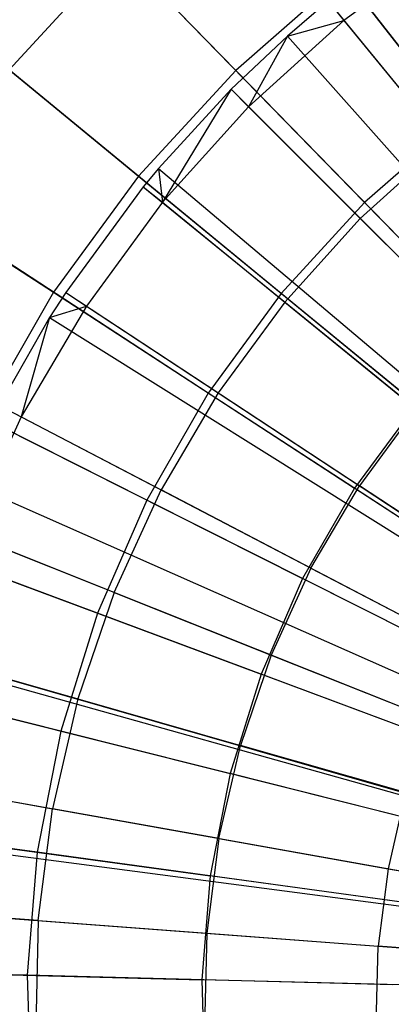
# Model space of a CAD drawing. Extents: x 0.2 to 44.2, y -21.9 to 24.
# Tile 141 of 239: x 6.3 to 6.9, y 8.6 to 10.3. Entities that reach past the tile are written whole.
import ezdxf

# ---------------------------------------------------------------- set-up
doc = ezdxf.new("R2010")
doc.units = 0
doc.header["$LTSCALE"] = 2.54
doc.layers.get('0').update_dxf_attribs({"color": 13, "linetype": 'CONTINUOUS'})

# ---------------------------------------------------------------- blocks, each defined once
blk = doc.blocks.new('GRUPUJ_2')
at = {"color": 0}
for p, q in [((3.0582, 28.6948, 0.0202), (2.8781, 28.5624, 0.0202)), ((3.0582, 28.6948, 0.0202), (2.8781, 28.5624, 0.0202)), ((2.8509, 28.5957), (2.7799, 28.5352)), ((2.8509, 28.5957), (2.7799, 28.5352)), ((2.8509, 28.5957), (2.8781, 28.5624, 0.0202)), ((2.8509, 28.5957), (2.8781, 28.5624, 0.0202)), ((2.8509, 28.5957), (4.0146, 27.1703, 0.55)), ((2.8509, 28.5957), (4.0146, 27.1703, 0.55)), ((2.8781, 28.5624, 0.0202), (2.7123, 28.4124, 0.0202)), ((2.8781, 28.5624, 0.0202), (2.7123, 28.4124, 0.0202)), ((2.7799, 28.5352), (2.8781, 28.5624, 0.0202)), ((2.7799, 28.5352), (2.8781, 28.5624, 0.0202)), ((2.8781, 28.5624, 0.0202), (3.0516, 28.3498, 0.1401)), ((2.8781, 28.5624, 0.0202), (3.0516, 28.3498, 0.1401)), ((2.7799, 28.5352), (2.6819, 28.4428)), ((2.7799, 28.5352), (2.6819, 28.4428)), ((2.7799, 28.5352), (2.7123, 28.4124, 0.0202)), ((2.7799, 28.5352), (2.7123, 28.4124, 0.0202)), ((2.7799, 28.5352), (4.0016, 27.1593, 0.55)), ((2.7799, 28.5352), (4.0016, 27.1593, 0.55)), ((2.6819, 28.4428), (2.5557, 28.3054)), ((2.6819, 28.4428), (2.5557, 28.3054)), ((2.6819, 28.4428), (2.5625, 28.2464, 0.0202)), ((2.6819, 28.4428), (2.5625, 28.2464, 0.0202)), ((2.6819, 28.4428), (2.7123, 28.4124, 0.0202)), ((2.6819, 28.4428), (2.7123, 28.4124, 0.0202)), ((2.6819, 28.4428), (3.9838, 27.1425, 0.55)), ((2.6819, 28.4428), (3.9838, 27.1425, 0.55)), ((2.5625, 28.2464, 0.0202), (2.7123, 28.4124, 0.0202)), ((2.5625, 28.2464, 0.0202), (2.7123, 28.4124, 0.0202)), ((2.9065, 28.2185, 0.1401), (2.7123, 28.4124, 0.0202)), ((2.9065, 28.2185, 0.1401), (2.7123, 28.4124, 0.0202)), ((2.9065, 28.2185, 0.1401), (3.0516, 28.3498, 0.1401)), ((2.9065, 28.2185, 0.1401), (3.0516, 28.3498, 0.1401)), ((2.5557, 28.3054), (2.5292, 28.2735)), ((2.5557, 28.3054), (2.5292, 28.2735)), ((2.5557, 28.3054), (2.5625, 28.2464, 0.0202)), ((2.5557, 28.3054), (2.5625, 28.2464, 0.0202)), ((2.5557, 28.3054), (3.9608, 27.1175, 0.55)), ((2.5557, 28.3054), (3.9608, 27.1175, 0.55)), ((2.5292, 28.2735), (2.3944, 28.0897)), ((2.5292, 28.2735), (2.3944, 28.0897)), ((2.5292, 28.2735), (2.5625, 28.2464, 0.0202)), ((2.5292, 28.2735), (2.5625, 28.2464, 0.0202)), ((2.5292, 28.2735), (3.956, 27.1117, 0.55)), ((2.5292, 28.2735), (3.956, 27.1117, 0.55)), ((2.5625, 28.2464, 0.0202), (2.4303, 28.0661, 0.0202)), ((2.5625, 28.2464, 0.0202), (2.4303, 28.0661, 0.0202)), ((2.5625, 28.2464, 0.0202), (2.7753, 28.0731, 0.1401)), ((2.5625, 28.2464, 0.0202), (2.7753, 28.0731, 0.1401)), ((2.9065, 28.2185, 0.1401), (2.7753, 28.0731, 0.1401)), ((2.9065, 28.2185, 0.1401), (2.7753, 28.0731, 0.1401)), ((2.9065, 28.2185, 0.1401), (3.1143, 28.0109, 0.2518)), ((2.9065, 28.2185, 0.1401), (3.1143, 28.0109, 0.2518)), ((2.3944, 28.0897), (2.3664, 28.0461)), ((2.3944, 28.0897), (2.3664, 28.0461)), ((2.3944, 28.0897), (2.4303, 28.0661, 0.0202)), ((2.3944, 28.0897), (2.4303, 28.0661, 0.0202)), ((2.3944, 28.0897), (3.9314, 27.0782, 0.55)), ((2.3944, 28.0897), (3.9314, 27.0782, 0.55)), ((2.4303, 28.0661, 0.0202), (2.317, 27.8734, 0.0202)), ((2.4303, 28.0661, 0.0202), (2.317, 27.8734, 0.0202)), ((2.3664, 28.0461), (2.4303, 28.0661, 0.0202)), ((2.3664, 28.0461), (2.4303, 28.0661, 0.0202)), ((2.4303, 28.0661, 0.0202), (2.6595, 27.9153, 0.1401)), ((2.4303, 28.0661, 0.0202), (2.6595, 27.9153, 0.1401)), ((2.7753, 28.0731, 0.1401), (2.6595, 27.9153, 0.1401)), ((2.7753, 28.0731, 0.1401), (2.6595, 27.9153, 0.1401)), ((2.7753, 28.0731, 0.1401), (3.0031, 27.8876, 0.2518)), ((2.7753, 28.0731, 0.1401), (3.0031, 27.8876, 0.2518)), ((2.3664, 28.0461), (2.2789, 27.8933)), ((2.3664, 28.0461), (2.2789, 27.8933)), ((2.3664, 28.0461), (2.317, 27.8734, 0.0202)), ((2.3664, 28.0461), (2.317, 27.8734, 0.0202)), ((2.3664, 28.0461), (3.9263, 27.0702, 0.55)), ((2.3664, 28.0461), (3.9263, 27.0702, 0.55)), ((2.6595, 27.9153, 0.1401), (2.5603, 27.7465, 0.1401)), ((2.6595, 27.9153, 0.1401), (2.5603, 27.7465, 0.1401)), ((2.6595, 27.9153, 0.1401), (2.9049, 27.7538, 0.2518)), ((2.6595, 27.9153, 0.1401), (2.9049, 27.7538, 0.2518)), ((2.2789, 27.8933), (2.317, 27.8734, 0.0202)), ((2.2789, 27.8933), (2.317, 27.8734, 0.0202)), ((2.2789, 27.8933), (3.9104, 27.0424, 0.55)), ((2.2789, 27.8933), (3.9104, 27.0424, 0.55)), ((2.317, 27.8734, 0.0202), (2.2238, 27.6702, 0.0202)), ((2.317, 27.8734, 0.0202), (2.2238, 27.6702, 0.0202)), ((2.317, 27.8734, 0.0202), (2.5603, 27.7465, 0.1401)), ((2.317, 27.8734, 0.0202), (2.5603, 27.7465, 0.1401)), ((3.0031, 27.8876, 0.2518), (2.9049, 27.7538, 0.2518)), ((3.0031, 27.8876, 0.2518), (2.9049, 27.7538, 0.2518)), ((2.216, 27.7625), (3.8989, 27.0185, 0.55)), ((2.216, 27.7625), (3.8989, 27.0185, 0.55)), ((2.8208, 27.6106, 0.2518), (2.9049, 27.7538, 0.2518)), ((2.8208, 27.6106, 0.2518), (2.9049, 27.7538, 0.2518)), ((3.1545, 27.5895, 0.3487), (2.9049, 27.7538, 0.2518)), ((3.1545, 27.5895, 0.3487), (2.9049, 27.7538, 0.2518)), ((2.4787, 27.5685, 0.1401), (2.5603, 27.7465, 0.1401)), ((2.4787, 27.5685, 0.1401), (2.5603, 27.7465, 0.1401)), ((2.8208, 27.6106, 0.2518), (2.5603, 27.7465, 0.1401)), ((2.8208, 27.6106, 0.2518), (2.5603, 27.7465, 0.1401)), ((2.1839, 27.6861), (3.893, 27.0046, 0.55)), ((2.1839, 27.6861), (3.893, 27.0046, 0.55)), ((2.4787, 27.5685, 0.1401), (2.2238, 27.6702, 0.0202)), ((2.4787, 27.5685, 0.1401), (2.2238, 27.6702, 0.0202)), ((2.8208, 27.6106, 0.2518), (2.7516, 27.4597, 0.2518)), ((2.8208, 27.6106, 0.2518), (2.7516, 27.4597, 0.2518)), ((2.8208, 27.6106, 0.2518), (3.0857, 27.4724, 0.3487)), ((2.8208, 27.6106, 0.2518), (3.0857, 27.4724, 0.3487)), ((2.4787, 27.5685, 0.1401), (2.4155, 27.3833, 0.1401)), ((2.4787, 27.5685, 0.1401), (2.4155, 27.3833, 0.1401)), ((2.4787, 27.5685, 0.1401), (2.7516, 27.4597, 0.2518)), ((2.4787, 27.5685, 0.1401), (2.7516, 27.4597, 0.2518)), ((2.1103, 27.4704), (3.8791, 26.9635, 0.55)), ((2.1103, 27.4704), (3.8791, 26.9635, 0.55)), ((2.1075, 27.4604), (3.8791, 26.9635, 0.55)), ((2.1075, 27.4604), (3.8791, 26.9635, 0.55)), ((2.1516, 27.4586, 0.0202), (2.4155, 27.3833, 0.1401)), ((2.1516, 27.4586, 0.0202), (2.4155, 27.3833, 0.1401)), ((2.7516, 27.4597, 0.2518), (2.698, 27.3026, 0.2518)), ((2.7516, 27.4597, 0.2518), (2.698, 27.3026, 0.2518)), ((2.7516, 27.4597, 0.2518), (3.0291, 27.3491, 0.3487)), ((2.7516, 27.4597, 0.2518), (3.0291, 27.3491, 0.3487)), ((2.4155, 27.3833, 0.1401), (2.3714, 27.1925, 0.1401)), ((2.4155, 27.3833, 0.1401), (2.3714, 27.1925, 0.1401)), ((2.4155, 27.3833, 0.1401), (2.698, 27.3026, 0.2518)), ((2.4155, 27.3833, 0.1401), (2.698, 27.3026, 0.2518)), ((2.6605, 27.1409, 0.2518), (2.698, 27.3026, 0.2518)), ((2.6605, 27.1409, 0.2518), (2.698, 27.3026, 0.2518)), ((2.9853, 27.2206, 0.3487), (2.698, 27.3026, 0.2518)), ((2.9853, 27.2206, 0.3487), (2.698, 27.3026, 0.2518)), ((2.0589, 27.2483), (3.8703, 26.9248, 0.55)), ((2.0589, 27.2483), (3.8703, 26.9248, 0.55)), ((2.1012, 27.2408, 0.0202), (2.3714, 27.1925, 0.1401)), ((2.1012, 27.2408, 0.0202), (2.3714, 27.1925, 0.1401)), ((2.9853, 27.2206, 0.3487), (2.9547, 27.0883, 0.3487)), ((2.9853, 27.2206, 0.3487), (2.9547, 27.0883, 0.3487)), ((2.3467, 26.9983, 0.1401), (2.3714, 27.1925, 0.1401)), ((2.3467, 26.9983, 0.1401), (2.3714, 27.1925, 0.1401)), ((2.6605, 27.1409, 0.2518), (2.3714, 27.1925, 0.1401)), ((2.6605, 27.1409, 0.2518), (2.3714, 27.1925, 0.1401)), ((2.0431, 27.1459), (3.8674, 26.9062, 0.55)), ((2.0431, 27.1459), (3.8674, 26.9062, 0.55)), ((2.6605, 27.1409, 0.2518), (2.6397, 26.9762, 0.2518)), ((2.6605, 27.1409, 0.2518), (2.6397, 26.9762, 0.2518)), ((2.6605, 27.1409, 0.2518), (2.9547, 27.0883, 0.3487)), ((2.6605, 27.1409, 0.2518), (2.9547, 27.0883, 0.3487)), ((2.9547, 27.0883, 0.3487), (2.9377, 26.9537, 0.3487)), ((2.9547, 27.0883, 0.3487), (2.9377, 26.9537, 0.3487)), ((2.9547, 27.0883, 0.3487), (3.2543, 27.0348, 0.4307)), ((2.9547, 27.0883, 0.3487), (3.2543, 27.0348, 0.4307)), ((2.0303, 27.0222), (3.865, 26.8836, 0.55)), ((2.0303, 27.0222), (3.865, 26.8836, 0.55)), ((2.3467, 26.9983, 0.1401), (2.0731, 27.019, 0.0202)), ((2.3467, 26.9983, 0.1401), (2.0731, 27.019, 0.0202)), ((2.3467, 26.9983, 0.1401), (2.3419, 26.8026, 0.1401)), ((2.3467, 26.9983, 0.1401), (2.3419, 26.8026, 0.1401)), ((2.3467, 26.9983, 0.1401), (2.6397, 26.9762, 0.2518)), ((2.3467, 26.9983, 0.1401), (2.6397, 26.9762, 0.2518)), ((2.6397, 26.9762, 0.2518), (2.6356, 26.8102, 0.2518)), ((2.6397, 26.9762, 0.2518), (2.6356, 26.8102, 0.2518)), ((2.6397, 26.9762, 0.2518), (2.9377, 26.9537, 0.3487)), ((2.6397, 26.9762, 0.2518), (2.9377, 26.9537, 0.3487)), ((2.9343, 26.818, 0.3487), (2.9377, 26.9537, 0.3487)), ((2.9343, 26.818, 0.3487), (2.9377, 26.9537, 0.3487)), ((3.2411, 26.9308, 0.4307), (2.9377, 26.9537, 0.3487)), ((3.2411, 26.9308, 0.4307), (2.9377, 26.9537, 0.3487))]:
    blk.add_line(p, q, dxfattribs=at)
blk = doc.blocks.new('KARO-10934_STL')
at = {"color": 0}
blk.add_blockref('GRUPUJ_2', (3.9714, -18.2138, 12.8689), dxfattribs=at)
blk = doc.blocks.new('GRUPUJ_1')
at = {"color": 0}
for p, q in [((6.0222, 32.6293, 11.2719), (6.4391, 32.2021, 11.5549)), ((6.0222, 32.6293, 11.2719), (6.4391, 32.2021, 11.5549)), ((6.8248, 32.1136, 0.3247), (6.448, 32.596, 0.5731)), ((6.8248, 32.1136, 0.3247), (6.448, 32.596, 0.5731)), ((6.2357, 32.4105, 0.5731), (6.0451, 32.2028, 0.5731)), ((6.2357, 32.4105, 0.5731), (6.0451, 32.2028, 0.5731)), ((6.6633, 31.9725, 0.3247), (6.2357, 32.4105, 0.5731)), ((6.6633, 31.9725, 0.3247), (6.2357, 32.4105, 0.5731)), ((5.8088, 32.3968, 11.2719), (6.2702, 32.018, 11.5549)), ((5.8088, 32.3968, 11.2719), (6.2702, 32.018, 11.5549)), ((6.6273, 32.3665, 11.5549), (6.4391, 32.2021, 11.5549)), ((6.6273, 32.3665, 11.5549), (6.4391, 32.2021, 11.5549)), ((6.6273, 32.3665, 11.5549), (7.0116, 31.8744, 11.7705)), ((6.6273, 32.3665, 11.5549), (7.0116, 31.8744, 11.7705)), ((6.5182, 31.8144, 0.3247), (6.0451, 32.2028, 0.5731)), ((6.5182, 31.8144, 0.3247), (6.0451, 32.2028, 0.5731)), ((6.4391, 32.2021, 11.5549), (6.2702, 32.018, 11.5549)), ((6.4391, 32.2021, 11.5549), (6.2702, 32.018, 11.5549)), ((6.4391, 32.2021, 11.5549), (6.8752, 31.7553, 11.7705)), ((6.4391, 32.2021, 11.5549), (6.8752, 31.7553, 11.7705)), ((5.6222, 32.1421, 11.2719), (6.1225, 31.8164, 11.5549)), ((5.6222, 32.1421, 11.2719), (6.1225, 31.8164, 11.5549)), ((6.8248, 32.1136, 0.3247), (6.6633, 31.9725, 0.3247)), ((6.8248, 32.1136, 0.3247), (6.6633, 31.9725, 0.3247)), ((6.2702, 32.018, 11.5549), (6.1225, 31.8164, 11.5549)), ((6.2702, 32.018, 11.5549), (6.1225, 31.8164, 11.5549)), ((6.2702, 32.018, 11.5549), (6.7528, 31.6218, 11.7705)), ((6.2702, 32.018, 11.5549), (6.7528, 31.6218, 11.7705)), ((6.3915, 31.6413, 0.3247), (5.8785, 31.9753, 0.5731)), ((6.3915, 31.6413, 0.3247), (5.8785, 31.9753, 0.5731)), ((6.6633, 31.9725, 0.3247), (6.5182, 31.8144, 0.3247)), ((6.6633, 31.9725, 0.3247), (6.5182, 31.8144, 0.3247)), ((7.1073, 31.5175, 0.145), (6.6633, 31.9725, 0.3247)), ((7.1073, 31.5175, 0.145), (6.6633, 31.9725, 0.3247)), ((6.1225, 31.8164, 11.5549), (5.9979, 31.5998, 11.5549)), ((6.1225, 31.8164, 11.5549), (5.9979, 31.5998, 11.5549)), ((6.1225, 31.8164, 11.5549), (6.6458, 31.4758, 11.7705)), ((6.1225, 31.8164, 11.5549), (6.6458, 31.4758, 11.7705)), ((6.5182, 31.8144, 0.3247), (6.3915, 31.6413, 0.3247)), ((6.5182, 31.8144, 0.3247), (6.3915, 31.6413, 0.3247)), ((7.0096, 31.411, 0.145), (6.5182, 31.8144, 0.3247)), ((7.0096, 31.411, 0.145), (6.5182, 31.8144, 0.3247)), ((6.2845, 31.4554, 0.3247), (5.7379, 31.7309, 0.5731)), ((6.2845, 31.4554, 0.3247), (5.7379, 31.7309, 0.5731)), ((6.3915, 31.6413, 0.3247), (6.2845, 31.4554, 0.3247)), ((6.3915, 31.6413, 0.3247), (6.2845, 31.4554, 0.3247)), ((6.9243, 31.2945, 0.145), (6.3915, 31.6413, 0.3247)), ((6.9243, 31.2945, 0.145), (6.3915, 31.6413, 0.3247)), ((6.7528, 31.6218, 11.7705), (6.6458, 31.4758, 11.7705)), ((6.7528, 31.6218, 11.7705), (6.6458, 31.4758, 11.7705)), ((5.9979, 31.5998, 11.5549), (6.5555, 31.3188, 11.7705)), ((5.9979, 31.5998, 11.5549), (6.5555, 31.3188, 11.7705)), ((6.1987, 31.2588, 0.3247), (5.6251, 31.4725, 0.5731)), ((6.1987, 31.2588, 0.3247), (5.6251, 31.4725, 0.5731)), ((6.6458, 31.4758, 11.7705), (6.5555, 31.3188, 11.7705)), ((6.6458, 31.4758, 11.7705), (6.5555, 31.3188, 11.7705)), ((7.1858, 31.1242, 11.9162), (6.6458, 31.4758, 11.7705)), ((7.1858, 31.1242, 11.9162), (6.6458, 31.4758, 11.7705)), ((6.2845, 31.4554, 0.3247), (6.1987, 31.2588, 0.3247)), ((6.2845, 31.4554, 0.3247), (6.1987, 31.2588, 0.3247)), ((6.8522, 31.1693, 0.145), (6.2845, 31.4554, 0.3247)), ((6.8522, 31.1693, 0.145), (6.2845, 31.4554, 0.3247)), ((5.8979, 31.3709, 11.5549), (6.4831, 31.1529, 11.7705)), ((5.8979, 31.3709, 11.5549), (6.4831, 31.1529, 11.7705)), ((6.5555, 31.3188, 11.7705), (6.4831, 31.1529, 11.7705)), ((6.5555, 31.3188, 11.7705), (6.4831, 31.1529, 11.7705)), ((7.1309, 31.0288, 11.9162), (6.5555, 31.3188, 11.7705)), ((7.1309, 31.0288, 11.9162), (6.5555, 31.3188, 11.7705)), ((6.1987, 31.2588, 0.3247), (6.135, 31.054, 0.3247)), ((6.1987, 31.2588, 0.3247), (6.135, 31.054, 0.3247)), ((6.7944, 31.0369, 0.145), (6.1987, 31.2588, 0.3247)), ((6.7944, 31.0369, 0.145), (6.1987, 31.2588, 0.3247)), ((6.135, 31.054, 0.3247), (5.5413, 31.2033, 0.5731)), ((6.135, 31.054, 0.3247), (5.5413, 31.2033, 0.5731)), ((6.4831, 31.1529, 11.7705), (6.4293, 30.98, 11.7705)), ((6.4831, 31.1529, 11.7705), (6.4293, 30.98, 11.7705)), ((7.0869, 30.9279, 11.9162), (6.4831, 31.1529, 11.7705)), ((7.0869, 30.9279, 11.9162), (6.4831, 31.1529, 11.7705)), ((5.8237, 31.1323, 11.5549), (6.4293, 30.98, 11.7705)), ((5.8237, 31.1323, 11.5549), (6.4293, 30.98, 11.7705)), ((6.135, 31.054, 0.3247), (6.0942, 30.8434, 0.3247)), ((6.135, 31.054, 0.3247), (6.0942, 30.8434, 0.3247)), ((6.7515, 30.8989, 0.145), (6.135, 31.054, 0.3247)), ((6.7515, 30.8989, 0.145), (6.135, 31.054, 0.3247)), ((6.4293, 30.98, 11.7705), (6.3949, 30.8022, 11.7705)), ((6.4293, 30.98, 11.7705), (6.3949, 30.8022, 11.7705)), ((7.0542, 30.8228, 11.9162), (6.4293, 30.98, 11.7705)), ((7.0542, 30.8228, 11.9162), (6.4293, 30.98, 11.7705)), ((6.0942, 30.8434, 0.3247), (5.4877, 30.9265, 0.5731)), ((6.0942, 30.8434, 0.3247), (5.4877, 30.9265, 0.5731)), ((5.7762, 30.887, 11.5549), (6.3949, 30.8022, 11.7705)), ((5.7762, 30.887, 11.5549), (6.3949, 30.8022, 11.7705)), ((6.0942, 30.8434, 0.3247), (6.0768, 30.6296, 0.3247)), ((6.0942, 30.8434, 0.3247), (6.0768, 30.6296, 0.3247)), ((6.724, 30.7571, 0.145), (6.0942, 30.8434, 0.3247)), ((6.724, 30.7571, 0.145), (6.0942, 30.8434, 0.3247)), ((6.3949, 30.8022, 11.7705), (6.3802, 30.6217, 11.7705)), ((6.3949, 30.8022, 11.7705), (6.3802, 30.6217, 11.7705)), ((7.0333, 30.7147, 11.9162), (6.3949, 30.8022, 11.7705)), ((7.0333, 30.7147, 11.9162), (6.3949, 30.8022, 11.7705)), ((6.0768, 30.6296, 0.3247), (5.4649, 30.6455, 0.5731)), ((6.0768, 30.6296, 0.3247), (5.4649, 30.6455, 0.5731)), ((5.756, 30.6379, 11.5549), (6.3802, 30.6217, 11.7705)), ((5.756, 30.6379, 11.5549), (6.3802, 30.6217, 11.7705)), ((6.0768, 30.6296, 0.3247), (6.0831, 30.4152, 0.3247)), ((6.7123, 30.6131, 0.145), (6.0768, 30.6296, 0.3247)), ((6.0768, 30.6296, 0.3247), (6.0831, 30.4152, 0.3247)), ((6.7123, 30.6131, 0.145), (6.0768, 30.6296, 0.3247)), ((7.0244, 30.605, 11.9162), (6.3802, 30.6217, 11.7705)), ((6.3802, 30.6217, 11.7705), (6.3855, 30.4407, 11.7705)), ((7.0244, 30.605, 11.9162), (6.3802, 30.6217, 11.7705)), ((6.3802, 30.6217, 11.7705), (6.3855, 30.4407, 11.7705))]:
    blk.add_line(p, q, dxfattribs=at)
blk = doc.blocks.new('GRUPUJ_3')
at = {"color": 0}
for name, p in [('GRUPUJ_1', (0, 0)), ('KARO-10934_STL', (-0.2222, 21.9402, -1.2505))]:
    blk.add_blockref(name, p, dxfattribs=at)

msp = doc.modelspace()

# ---------------------------------------------------------------- block references
at = {"color": 0}
msp.add_blockref('GRUPUJ_3', (0.2222, -21.9402, 1.2505), dxfattribs=at)

doc.saveas('drawing.dxf')
